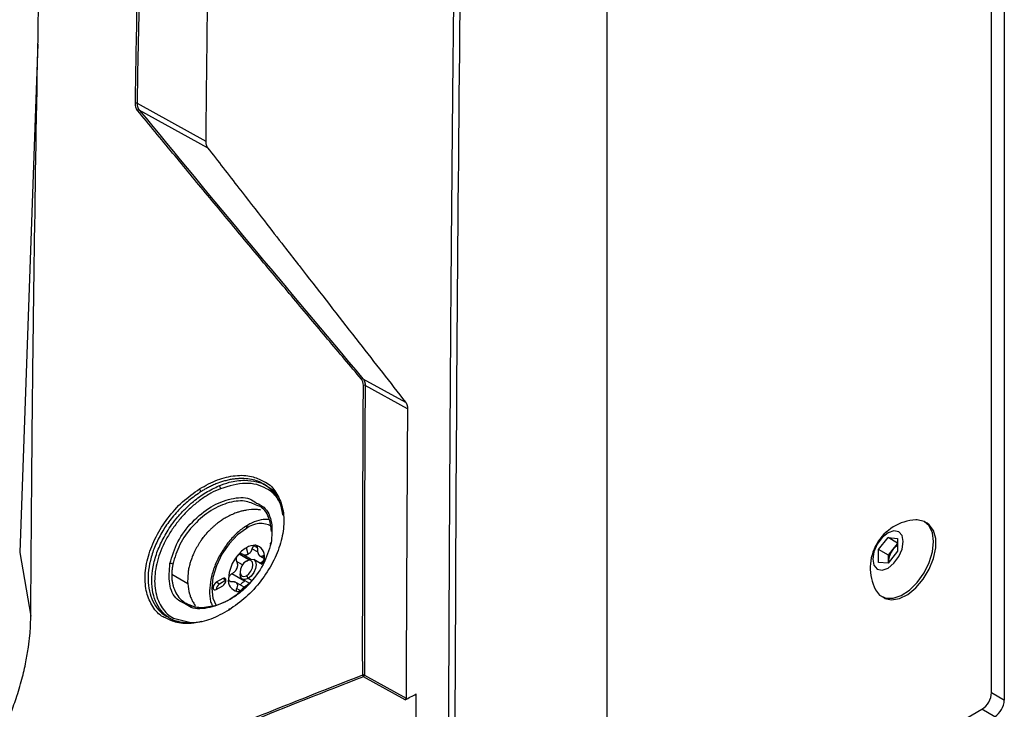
# Model space of a CAD drawing. Header units: millimetres. Extents: x 155400 to 158181, y 110534 to 115156.
# Tile 45 of 121: x 157811 to 157919, y 111513 to 111589. Entities that reach past the tile are written whole.
import ezdxf

# ---------------------------------------------------------------- set-up
doc = ezdxf.new("R2010")
doc.units = ezdxf.units.MM

msp = doc.modelspace()

# ---------------------------------------------------------------- linework, layer by layer
at = {"color": 7, "linetype": 'Continuous', "lineweight": 25}
for p, q in [((157917.79, 111514.86), (157917.79, 111843.68)), ((157919.21, 111514.05), (157919.21, 111842.87)), ((157875.45, 111493.33), (157875.45, 111799.54)), ((157823.63, 111579.8), (157831.19, 111575.63)), ((157831.4, 111574.89), (157823.86, 111579.05)), ((157848.52, 111549.45), (157853.21, 111546.86)), ((157853.43, 111546.13), (157848.76, 111548.7)), ((157910.71, 111533.52), (157910.44, 111533.68)), ((157905.33, 111530.63), (157906.39, 111531.95)), ((157906.39, 111531.95), (157907.45, 111531.85)), ((157907.45, 111531.33), (157906.39, 111531.95)), ((157907.45, 111531.85), (157907.45, 111530.44)), ((157835.86, 111530.1), (157835.68, 111530.83)), ((157836.96, 111530.33), (157836.29, 111530.72)), ((157836.91, 111530.8), (157836.49, 111531.04)), ((157905.33, 111529.21), (157905.33, 111530.63)), ((157906.43, 111529.99), (157905.33, 111530.63)), ((157906.43, 111529.99), (157906.96, 111530.65)), ((157906.96, 111530.65), (157907.45, 111531.26)), ((157810.69, 111530.31), (157811.91, 111523.29)), ((157835.94, 111529.51), (157834.89, 111530.12)), ((157836.14, 111529.58), (157835.22, 111530.1)), ((157837.41, 111528.99), (157836.48, 111529.53)), ((157837.11, 111529.94), (157837.62, 111529.65)), ((157837.65, 111529.79), (157837.46, 111529.9)), ((157907.45, 111530.44), (157906.39, 111529.12)), ((157906.43, 111529.28), (157906.43, 111529.99)), ((157835.25, 111528.94), (157834.59, 111529.32)), ((157835.68, 111529.36), (157835.86, 111529.47)), ((157837.44, 111529.03), (157837.35, 111529.24)), ((157906.39, 111529.12), (157905.33, 111529.21)), ((157906.43, 111529.28), (157906.44, 111529.17)), ((157906.43, 111529.17), (157906.43, 111529.28)), ((157829.21, 111526.84), (157827.45, 111527.86)), ((157833.06, 111527.45), (157832.36, 111527.04)), ((157833.42, 111527.24), (157833.06, 111527.45)), ((157835.47, 111527.13), (157834.06, 111527.94)), ((157834.97, 111528.14), (157834.97, 111527.94)), ((157835.23, 111527.36), (157836, 111526.92)), ((157835.68, 111527.73), (157835.86, 111527.43)), ((157836.22, 111527.22), (157835.86, 111527.43)), ((157832.71, 111526.83), (157832.36, 111527.04)), ((157832.36, 111526.22), (157833.06, 111526.63)), ((157833.42, 111527.24), (157832.71, 111526.83)), ((157835.43, 111526.48), (157834.4, 111527.07)), ((157835, 111526.1), (157834.59, 111526.34)), ((157905.69, 111525.45), (157905.96, 111525.29)), ((157827.65, 111523.05), (157829.83, 111522.51)), ((157833.49, 111523.83), (157833.86, 111524.02)), ((157853.16, 111514.06), (157848.58, 111516.62)), ((157848.68, 111516.8), (157853.27, 111514.25)), ((157917.79, 111514.86), (157919.21, 111514.05)), ((157875.54, 111489.25), (157916.73, 111513.03)), ((157918.15, 111512.21), (157916.73, 111513.03))]:
    msp.add_line(p, q, dxfattribs=at)
at = {"color": 7, "linetype": 'Continuous', "lineweight": 25, "flags": 128}
for points in [[(157812.69, 111586.3), (157812.47, 111580.25), (157811.58, 111555.28), (157810.69, 111530.31)], [(157911.42, 111531.5), (157911.3, 111532.48), (157910.94, 111533.24), (157910.36, 111533.72), (157909.61, 111533.9), (157909.44, 111533.9)], [(157835.68, 111532.96), (157834.69, 111532.24), (157833.77, 111531.27), (157832.97, 111530.11), (157832.37, 111528.84), (157831.99, 111527.56), (157831.85, 111526.34), (157831.99, 111525.27), (157832.35, 111524.45)], [(157905.96, 111525.29), (157906.04, 111525.25), (157906.79, 111525.07), (157907.65, 111525.22), (157908.56, 111525.67), (157909.46, 111526.4), (157910.27, 111527.36), (157910.94, 111528.46), (157911.41, 111529.64), (157911.66, 111530.8), (157911.66, 111531.86), (157911.41, 111532.73), (157910.94, 111533.36), (157910.71, 111533.52)], [(157908.07, 111531.5), (157907.94, 111532.17), (157907.58, 111532.59), (157907.03, 111532.69), (157906.39, 111532.47), (157905.75, 111531.95), (157905.2, 111531.22), (157904.84, 111530.38), (157904.71, 111529.56), (157904.84, 111528.89), (157905.2, 111528.47), (157905.75, 111528.37), (157906.39, 111528.59), (157907.03, 111529.11), (157907.58, 111529.85), (157907.94, 111530.68), (157908.07, 111531.5)], [(157838.4, 111531.35), (157838.36, 111531.34), (157838.33, 111531.33), (157838.31, 111531.31), (157838.3, 111531.28), (157838.3, 111531.26), (157838.32, 111531.23), (157838.34, 111531.2), (157838.34, 111531.2)], [(157905, 111526.2), (157905.46, 111525.61), (157906.13, 111525.28), (157906.94, 111525.26), (157907.84, 111525.56), (157908.75, 111526.16), (157909.61, 111527.01), (157910.36, 111528.05), (157910.94, 111529.2), (157911.3, 111530.38), (157911.42, 111531.5)], [(157835.86, 111529.47), (157836.19, 111529.58), (157836.48, 111529.53), (157836.67, 111529.31), (157836.74, 111528.96), (157836.67, 111528.53), (157836.48, 111528.08), (157836.19, 111527.7), (157835.86, 111527.43)], [(157837.63, 111529.26), (157837.64, 111529.38), (157837.66, 111529.69)], [(157835.68, 111529.36), (157835.41, 111529.15), (157835.18, 111528.84), (157835.03, 111528.48), (157834.97, 111528.14), (157835.03, 111527.86), (157835.18, 111527.68), (157835.41, 111527.64), (157835.68, 111527.73)], [(157835.68, 111527.73), (157835.95, 111527.95), (157836.18, 111528.26), (157836.33, 111528.61), (157836.39, 111528.96), (157836.33, 111529.24), (157836.18, 111529.41), (157835.95, 111529.46), (157835.68, 111529.36)], [(157833.06, 111526.63), (157833.2, 111526.74), (157833.31, 111526.89), (157833.39, 111527.07), (157833.42, 111527.24), (157833.39, 111527.38), (157833.31, 111527.47), (157833.2, 111527.49), (157833.06, 111527.45)], [(157835.86, 111527.43), (157835.52, 111527.31), (157835.23, 111527.36), (157835.04, 111527.58), (157834.97, 111527.94)], [(157832.36, 111527.04), (157832.22, 111526.93), (157832.11, 111526.77), (157832.03, 111526.6), (157832, 111526.43), (157832.03, 111526.28), (157832.11, 111526.2), (157832.22, 111526.17), (157832.36, 111526.22)], [(157834.69, 111526), (157834.92, 111526), (157834.97, 111526)], [(157833.84, 111524.03), (157833.83, 111524.04), (157833.8, 111524.05), (157833.78, 111524.06), (157833.76, 111524.05), (157833.75, 111524.04), (157833.74, 111524.02), (157833.74, 111523.99), (157833.75, 111523.96)]]:
    msp.add_lwpolyline(points, dxfattribs=at)
at = {"color": 7, "linetype": 'Continuous', "lineweight": 25}
for centre, radius, start, end in [((157823.52, 111579.59), 0.232, 62.4765, 111.8395), ((157823.8, 111578.91), 0.158, 68.8551, 139.8919), ((157848.47, 111549.31), 0.157, 69.9233, 139.202), ((157848.66, 111548.49), 0.234, 63.1849, 110.5829), ((157831.11, 111537.48), 0.626, 195.672, 227.9747), ((157832.36, 111537.32), 0.453, 1.0914, 47.0765), ((157909.75, 111528.59), 5.32, 93.3411, 206.6643), ((157837.24, 111530.94), 2.55, 61.3664, 127.6304), ((157836.08, 111533), 0.402, 125.6283, 185.6824), ((157837.56, 111527.71), 3.64, 121.1059, 142.0213), ((157836.6, 111529.38), 1.72, 87.6422, 122.3493), ((157836.44, 111529.89), 1.23, 350.7481, 79.4532), ((157908.73, 111529.18), 2.3, 140.2279, 177.3607), ((157908.52, 111529.43), 1.98, 122.767, 141.9377), ((157837.99, 111527.21), 4.3, 140.2279, 177.3607), ((157835.36, 111530.97), 1, 295.8812, 304.1134), ((157836.84, 111528.39), 1.98, 120.0087, 122.1204), ((157836.78, 111528.5), 1.85, 117.8038, 120.0094), ((157836.43, 111529.52), 0.818, 31.297, 38.9043), ((157837.45, 111530.24), 0.43, 207.8531, 222.3482), ((157827.33, 111528.61), 0.475, 59.3555, 99.3668), ((157837.67, 111527.37), 3.28, 157.2886, 160.3001), ((157833.01, 111529.18), 1.72, 335.9222, 341.6664), ((157834.91, 111527.21), 1.23, 170.7481, 259.4532), ((157833.1, 111526.2), 0.743, 121.6059, 178.3994), ((157835.28, 111527.37), 0.818, 211.297, 218.9043), ((157834.26, 111526.65), 0.43, 27.8531, 42.3482), ((157834.9, 111528.45), 1.91, 297.8394, 302.1552), ((157836.39, 111525.87), 1.07, 120.0373, 123.9881), ((157836.33, 111525.98), 0.943, 115.7507, 120.0426), ((157848.58, 111516.59), 0.236, 63.6241, 110.6244), ((157848.78, 111516.82), 0.283, 181.3473, 225.2889), ((157848.45, 111516.81), 0.234, 303.6372, 357.5211), ((157915.49, 111514.97), 2.31, 302.6055, 357.3945), ((157916.9, 111514.15), 2.31, 302.6055, 357.3945)]:
    msp.add_arc(centre, radius, start, end, dxfattribs=at)
for points, knots in [([(157857.96, 111502.08), (157857.97, 111505.02), (157857.98, 111510.92), (157858.01, 111519.78), (157858.05, 111528.66), (157858.1, 111537.56), (157858.15, 111546.48), (157858.21, 111555.41), (157858.28, 111564.36), (157858.36, 111573.32), (157858.44, 111582.29), (157858.54, 111591.27), (157858.64, 111600.25), (157858.75, 111609.23), (157858.86, 111618.22), (157858.99, 111627.2), (157859.12, 111636.18), (157859.26, 111645.15), (157859.45, 111656.83), (157859.71, 111671.17), (157860.04, 111688.13), (157860.4, 111704.98), (157860.79, 111721.74), (157861.2, 111738.44), (157861.64, 111755.1), (157862.11, 111771.73), (157862.61, 111788.34), (157862.96, 111799.4), (157863.14, 111804.93)], [0, 0, 0, 0, 0.028954, 0.057987, 0.087107, 0.116308, 0.145584, 0.174927, 0.204329, 0.233783, 0.26328, 0.292815, 0.322378, 0.351964, 0.381566, 0.411177, 0.440791, 0.470401, 0.5, 0.556428, 0.61247, 0.668205, 0.723711, 0.779065, 0.83433, 0.889549, 0.94476, 1, 1, 1, 1]), ([(157863.81, 111804.92), (157863, 111779.89), (157862.28, 111754.81), (157861.03, 111704.54), (157860.51, 111679.36), (157859.65, 111628.88), (157859.32, 111603.59), (157858.84, 111552.91), (157858.69, 111527.52), (157858.63, 111502.08)], [0, 0, 0, 0, 0.25, 0.25, 0.5, 0.5, 0.75, 0.75, 1, 1, 1, 1]), ([(157823.44, 111579.81), (157823.47, 111581.8), (157823.54, 111585.78), (157823.65, 111591.75), (157823.77, 111597.71), (157823.89, 111603.67), (157824.02, 111609.63), (157824.16, 111615.58), (157824.31, 111621.53), (157824.47, 111627.48), (157824.63, 111633.42), (157824.8, 111639.36), (157824.98, 111645.3), (157825.17, 111651.23), (157825.36, 111657.16), (157825.57, 111663.08), (157825.78, 111669), (157825.99, 111674.92), (157826.22, 111680.84), (157826.45, 111686.75), (157826.7, 111692.65), (157826.95, 111698.56), (157827.2, 111704.46), (157827.47, 111710.35), (157827.74, 111716.24), (157828.02, 111722.13), (157828.31, 111728.02), (157828.61, 111733.9), (157828.91, 111739.77), (157829.22, 111745.64), (157829.54, 111751.51), (157829.87, 111757.38), (157830.2, 111763.24), (157830.55, 111769.09), (157830.9, 111774.95), (157831.26, 111780.79), (157831.5, 111784.69), (157831.63, 111786.64)], [0, 0, 0, 0, 0.028486, 0.056978, 0.085475, 0.113977, 0.142485, 0.170997, 0.199515, 0.228038, 0.256566, 0.285099, 0.313637, 0.342181, 0.370729, 0.399282, 0.42784, 0.456403, 0.484971, 0.513544, 0.542122, 0.570705, 0.599292, 0.627884, 0.656481, 0.685082, 0.713688, 0.742299, 0.770914, 0.799534, 0.828159, 0.856788, 0.885422, 0.91406, 0.942702, 0.971349, 1, 1, 1, 1]), ([(157835.5, 111785.49), (157835.4, 111782.48), (157835.22, 111776.47), (157834.95, 111767.45), (157834.69, 111758.43), (157834.44, 111749.42), (157834.2, 111740.41), (157833.97, 111731.4), (157833.74, 111722.39), (157833.52, 111713.37), (157833.31, 111704.34), (157833.11, 111695.31), (157832.92, 111686.25), (157832.73, 111677.18), (157832.55, 111668.09), (157832.38, 111658.98), (157832.22, 111649.83), (157832.06, 111640.65), (157831.91, 111631.44), (157831.77, 111622.2), (157831.64, 111612.93), (157831.52, 111603.64), (157831.4, 111594.32), (157831.29, 111584.98), (157831.22, 111578.75), (157831.19, 111575.63)], [0, 0, 0, 0, 0.043264, 0.086472, 0.129632, 0.172753, 0.215844, 0.258915, 0.301974, 0.345032, 0.388102, 0.431201, 0.474348, 0.517559, 0.560853, 0.604246, 0.647757, 0.691402, 0.735176, 0.779072, 0.823077, 0.867183, 0.911379, 0.955655, 1, 1, 1, 1]), ([(157811.91, 111523.29), (157811.92, 111524.54), (157811.94, 111527.28), (157811.97, 111531.38), (157812, 111535.59), (157812.04, 111540.2), (157812.1, 111547.02), (157812.2, 111555.39), (157812.4, 111569.85), (157812.7, 111587.79), (157813.35, 111617.4), (157814.22, 111647.59), (157815.53, 111683.56), (157816.79, 111712.24), (157817.97, 111735.68), (157818.71, 111749.36), (157819.2, 111758.03), (157819.59, 111764.66), (157819.89, 111769.56), (157820.13, 111773.54), (157820.37, 111777.51), (157820.53, 111780.15), (157820.61, 111781.45)], [0, 0, 0, 0, 0.014307, 0.03125, 0.04689, 0.0625, 0.083973, 0.125, 0.158438, 0.25, 0.331399, 0.5, 0.59973, 0.749999, 0.835284, 0.875, 0.910911, 0.9375, 0.953126, 0.96875, 0.984552, 1, 1, 1, 1]), ([(157823.63, 111579.8), (157823.63, 111579.76), (157823.63, 111579.69), (157823.64, 111579.59), (157823.66, 111579.49), (157823.68, 111579.39), (157823.72, 111579.3), (157823.76, 111579.21), (157823.8, 111579.13), (157823.84, 111579.08), (157823.86, 111579.05)], [0, 0, 0, 0, 0.121919, 0.245248, 0.369741, 0.49513, 0.621138, 0.747479, 0.873863, 1, 1, 1, 1]), ([(157848.35, 111549.41), (157847.73, 111550.14), (157846.48, 111551.61), (157844.62, 111553.82), (157842.75, 111556.05), (157840.87, 111558.29), (157838.99, 111560.54), (157837.1, 111562.8), (157835.2, 111565.08), (157833.3, 111567.37), (157831.38, 111569.67), (157829.47, 111571.99), (157827.54, 111574.32), (157825.61, 111576.66), (157824.33, 111578.22), (157823.68, 111579.01)], [0, 0, 0, 0, 0.07351, 0.147589, 0.222236, 0.297452, 0.373237, 0.449591, 0.526514, 0.604006, 0.682067, 0.760696, 0.839895, 0.919663, 1, 1, 1, 1]), ([(157831.19, 111575.63), (157831.19, 111575.59), (157831.19, 111575.52), (157831.2, 111575.41), (157831.22, 111575.31), (157831.25, 111575.18), (157831.3, 111575.04), (157831.37, 111574.94), (157831.4, 111574.89)], [0, 0, 0, 0, 0.1248593, 0.249166, 0.3735127, 0.4984915, 0.749153, 1, 1, 1, 1]), ([(157831.4, 111574.89), (157832.55, 111573.41), (157834.63, 111570.72), (157837.45, 111567.1), (157839.62, 111564.3), (157841.16, 111562.32), (157843.91, 111558.79), (157847.85, 111553.73), (157851.51, 111549.04), (157853.21, 111546.86)], [0, 0, 0, 0, 0.159041, 0.28856, 0.388555, 0.459032, 0.5, 0.767134, 1, 1, 1, 1]), ([(157848.52, 111549.45), (157848.54, 111549.43), (157848.58, 111549.38), (157848.63, 111549.3), (157848.67, 111549.21), (157848.7, 111549.11), (157848.73, 111549.01), (157848.75, 111548.91), (157848.76, 111548.81), (157848.76, 111548.74), (157848.76, 111548.7)], [0, 0, 0, 0, 0.127749, 0.255296, 0.382337, 0.508575, 0.633724, 0.75751, 0.879679, 1, 1, 1, 1]), ([(157853.21, 111546.86), (157853.23, 111546.84), (157853.27, 111546.79), (157853.31, 111546.71), (157853.35, 111546.63), (157853.39, 111546.51), (157853.42, 111546.35), (157853.43, 111546.2), (157853.43, 111546.13)], [0, 0, 0, 0, 0.124863, 0.24917, 0.373516, 0.498492, 0.749154, 1, 1, 1, 1]), ([(157830.51, 111537.31), (157831.17, 111537.68), (157832.49, 111538.41), (157834.46, 111538.84), (157836.21, 111538.81), (157837.12, 111538.35), (157837.53, 111538.15)], [0, 0, 0, 0, 0.260989, 0.521523, 0.78141, 1, 1, 1, 1]), ([(157837.56, 111537.81), (157837.47, 111537.88), (157837.18, 111538.08), (157836.59, 111538.27), (157835.83, 111538.43), (157835.13, 111538.46), (157834.55, 111538.42), (157834.11, 111538.37), (157833.64, 111538.28), (157833.03, 111538.12), (157832.58, 111537.95), (157832.3, 111537.85)], [0, 0, 0, 0, 0.074186, 0.216723, 0.370986, 0.536988, 0.607843, 0.685229, 0.769144, 0.85539, 1, 1, 1, 1]), ([(157832.67, 111537.66), (157833.04, 111537.79), (157833.7, 111538.04), (157834.64, 111538.22), (157835.69, 111538.3), (157836.79, 111538.13), (157837.6, 111537.9), (157837.89, 111537.67), (157837.89, 111537.66)], [0, 0, 0, 0, 0.192042, 0.340664, 0.500011, 0.763451, 0.999414, 1, 1, 1, 1]), ([(157826.75, 111523.11), (157826.66, 111523.14), (157826.07, 111523.37), (157825.31, 111524.3), (157824.6, 111525.84), (157824.43, 111527.77), (157824.79, 111529.89), (157825.66, 111532.06), (157826.96, 111534.11), (157828.6, 111535.96), (157829.87, 111536.86), (157830.51, 111537.31)], [0, 0, 0, 0, 0.019792, 0.142077, 0.264595, 0.387234, 0.509794, 0.632129, 0.754551, 0.877178, 1, 1, 1, 1]), ([(157827.37, 111522.95), (157827.05, 111523.18), (157826.41, 111523.62), (157825.75, 111524.63), (157825.33, 111525.83), (157825.19, 111527.21), (157825.34, 111528.71), (157825.77, 111530.27), (157826.47, 111531.84), (157827.28, 111533.16), (157828.12, 111534.25), (157828.92, 111535.12), (157829.95, 111536.05), (157831.2, 111536.96), (157832.17, 111537.42), (157832.65, 111537.65)], [0, 0, 0, 0, 0.084186, 0.166003, 0.249659, 0.332593, 0.415315, 0.49927, 0.580921, 0.666118, 0.718408, 0.774082, 0.833147, 0.916269, 1, 1, 1, 1]), ([(157832.82, 111537.33), (157832.46, 111537.19), (157832.11, 111537.02), (157831.41, 111536.63), (157831.06, 111536.41), (157830.39, 111535.94), (157830.06, 111535.68), (157829.42, 111535.11), (157829.11, 111534.81), (157828.52, 111534.19), (157828.24, 111533.86), (157827.72, 111533.17), (157827.47, 111532.81), (157827.01, 111532.09), (157826.81, 111531.72), (157826.44, 111530.97), (157826.28, 111530.58), (157826, 111529.82), (157825.89, 111529.44), (157825.71, 111528.69), (157825.64, 111528.31), (157825.53, 111527.21), (157825.56, 111526.52), (157825.83, 111525.25), (157826.07, 111524.69), (157826.56, 111523.96), (157826.75, 111523.74), (157827.17, 111523.36), (157827.4, 111523.19), (157827.65, 111523.05)], [0, 0, 0, 0, 0.0625, 0.0625, 0.125, 0.125, 0.1875, 0.1875, 0.25, 0.25, 0.3125, 0.3125, 0.375, 0.375, 0.4375, 0.4375, 0.5, 0.5, 0.5625, 0.5625, 0.625, 0.625, 0.75, 0.75, 0.875, 0.875, 0.9375, 0.9375, 1, 1, 1, 1]), ([(157832.3, 111537.85), (157832.22, 111537.81), (157832.06, 111537.74), (157831.82, 111537.64), (157831.6, 111537.53), (157831.39, 111537.42), (157831.2, 111537.32), (157831.02, 111537.21), (157830.85, 111537.12), (157830.74, 111537.05), (157830.69, 111537.02)], [0, 0, 0, 0, 0.153006, 0.29801, 0.435013, 0.564014, 0.685013, 0.798011, 0.903006, 1, 1, 1, 1]), ([(157839.64, 111535.17), (157839.46, 111535.57), (157839.08, 111536.48), (157837.76, 111537.56), (157835.64, 111538.17), (157833.76, 111537.61), (157832.82, 111537.33)], [0, 0, 0, 0, 0.16744, 0.375852, 0.687855, 1, 1, 1, 1]), ([(157837.53, 111538.15), (157837.61, 111538.12), (157838.22, 111537.88), (157838.99, 111536.95), (157839.71, 111535.39), (157839.88, 111533.46), (157839.52, 111531.35), (157838.64, 111529.18), (157837.32, 111527.14), (157835.66, 111525.31), (157834.39, 111524.41), (157833.75, 111523.96)], [0, 0, 0, 0, 0.019499, 0.142141, 0.264793, 0.387261, 0.509629, 0.632198, 0.754908, 0.87758, 1, 1, 1, 1]), ([(157839.7, 111534.42), (157839.64, 111534.8), (157839.49, 111535.6), (157838.97, 111536.59), (157838.33, 111537.37), (157837.79, 111537.68), (157837.56, 111537.81)], [0, 0, 0, 0, 0.25328, 0.533935, 0.803761, 1, 1, 1, 1]), ([(157837.89, 111537.66), (157838.23, 111537.45), (157838.71, 111537.14), (157839.02, 111536.65), (157839.1, 111536.52)], [0, 0, 0, 0, 0.719443, 1, 1, 1, 1]), ([(157830.69, 111537.02), (157830.23, 111536.7), (157829.36, 111536.1), (157828.15, 111534.95), (157827.11, 111533.71), (157826.21, 111532.32), (157825.52, 111530.88), (157824.89, 111528.93), (157824.75, 111527.05), (157825.1, 111525.44), (157825.61, 111524.41), (157826.25, 111523.64), (157826.78, 111523.33), (157827, 111523.2)], [0, 0, 0, 0, 0.091248, 0.171397, 0.259583, 0.342681, 0.429577, 0.514028, 0.684658, 0.769712, 0.855933, 0.93989, 1, 1, 1, 1]), ([(157827.25, 111529.08), (157827.49, 111529.89), (157827.97, 111531.5), (157829.65, 111533.75), (157831.75, 111535.46), (157833.99, 111536.33), (157835.81, 111536.44), (157836.55, 111535.92), (157836.79, 111535.75)], [0, 0, 0, 0, 0.182244, 0.364482, 0.546752, 0.72894, 0.911063, 1, 1, 1, 1]), ([(157836.86, 111535.48), (157836.42, 111535.68), (157835.46, 111536.12), (157833.54, 111535.84), (157831.51, 111534.87), (157829.67, 111533.24), (157828.21, 111531.19), (157827.78, 111529.74), (157827.57, 111529.02)], [0, 0, 0, 0, 0.148403, 0.318834, 0.489248, 0.659538, 0.829741, 1, 1, 1, 1]), ([(157835.67, 111534.96), (157835.6, 111534.95), (157835.47, 111534.93), (157835.28, 111534.88), (157835.09, 111534.84), (157834.91, 111534.79), (157834.73, 111534.73), (157834.62, 111534.69), (157834.56, 111534.67)], [0, 0, 0, 0, 0.1809, 0.356109, 0.525625, 0.689446, 0.847572, 1, 1, 1, 1]), ([(157836.79, 111535.75), (157837.07, 111535.61), (157837.91, 111535.21), (157838.6, 111533.65), (157838.47, 111532.12), (157838.4, 111531.35)], [0, 0, 0, 0, 0.203136, 0.60031, 1, 1, 1, 1]), ([(157838.44, 111532.62), (157838.37, 111533.15), (157838.22, 111534.3), (157837.54, 111535.26), (157836.93, 111535.46), (157836.86, 111535.48)], [0, 0, 0, 0, 0.427827, 0.934623, 1, 1, 1, 1]), ([(157833.45, 111534.16), (157833.38, 111534.12), (157833.23, 111534.04), (157833.02, 111533.9), (157832.81, 111533.76), (157832.6, 111533.61), (157832.47, 111533.51), (157832.41, 111533.46)], [0, 0, 0, 0, 0.206232, 0.409344, 0.609338, 0.806222, 1, 1, 1, 1]), ([(157838.19, 111533.94), (157837.89, 111533.94), (157837.27, 111533.94), (157836.47, 111533.67), (157835.99, 111533.41), (157835.84, 111533.33)], [0, 0, 0, 0, 0.387682, 0.80795, 1, 1, 1, 1]), ([(157832.41, 111533.46), (157832.37, 111533.43), (157832.29, 111533.36), (157832.12, 111533.22), (157831.92, 111533.03), (157831.71, 111532.84), (157831.55, 111532.68), (157831.48, 111532.6), (157831.44, 111532.57)], [0, 0, 0, 0, 0.108986, 0.249525, 0.500384, 0.750905, 0.890768, 1, 1, 1, 1]), ([(157835.84, 111533.33), (157835.66, 111533.22), (157835.13, 111532.89), (157834.3, 111532.15), (157833.41, 111531.1), (157832.66, 111529.91), (157832.09, 111528.63), (157831.72, 111527.33), (157831.59, 111526.07), (157831.65, 111525.08), (157831.84, 111524.59), (157831.91, 111524.44)], [0, 0, 0, 0, 0.066738, 0.191444, 0.315796, 0.439836, 0.563972, 0.688618, 0.81432, 0.941524, 1, 1, 1, 1]), ([(157831.44, 111532.57), (157831.41, 111532.54), (157831.34, 111532.46), (157831.19, 111532.29), (157831.01, 111532.07), (157830.84, 111531.85), (157830.71, 111531.67), (157830.65, 111531.58), (157830.62, 111531.54)], [0, 0, 0, 0, 0.104383, 0.250014, 0.499876, 0.749853, 0.895978, 1, 1, 1, 1]), ([(157838.4, 111531.35), (157838.16, 111530.55), (157837.67, 111528.94), (157835.97, 111526.7), (157833.87, 111525), (157831.62, 111524.12), (157829.81, 111524.01), (157829.08, 111524.53), (157828.84, 111524.7)], [0, 0, 0, 0, 0.182307, 0.364469, 0.546601, 0.728752, 0.910962, 1, 1, 1, 1]), ([(157830.62, 111531.54), (157830.56, 111531.45), (157830.5, 111531.36), (157830.38, 111531.17), (157830.32, 111531.08), (157830.27, 111530.98)], [0, 0, 0, 0, 0.5, 0.5, 1, 1, 1, 1]), ([(157836.29, 111530.72), (157836.28, 111530.69), (157836.26, 111530.62), (157836.22, 111530.54), (157836.19, 111530.46), (157836.13, 111530.36), (157836.04, 111530.24), (157835.96, 111530.17), (157835.92, 111530.14)], [0, 0, 0, 0, 0.136832, 0.265737, 0.386769, 0.49999, 0.757495, 1, 1, 1, 1]), ([(157836.49, 111531.04), (157836.48, 111531.03), (157836.45, 111531.01), (157836.42, 111530.97), (157836.38, 111530.92), (157836.35, 111530.86), (157836.32, 111530.79), (157836.3, 111530.75), (157836.29, 111530.72)], [0, 0, 0, 0, 0.151718, 0.309271, 0.472775, 0.642337, 0.818051, 1, 1, 1, 1]), ([(157836.67, 111531.1), (157836.65, 111531.1), (157836.63, 111531.1), (157836.58, 111531.09), (157836.54, 111531.07), (157836.51, 111531.05), (157836.49, 111531.04)], [0, 0, 0, 0, 0.246914, 0.495698, 0.746635, 1, 1, 1, 1]), ([(157836.92, 111530.66), (157836.92, 111530.69), (157836.92, 111530.74), (157836.91, 111530.81), (157836.89, 111530.87), (157836.88, 111530.92), (157836.85, 111530.98), (157836.8, 111531.04), (157836.74, 111531.09), (157836.69, 111531.09), (157836.67, 111531.1)], [0, 0, 0, 0, 0.108101, 0.212121, 0.312109, 0.408115, 0.500199, 0.669962, 0.836392, 1, 1, 1, 1]), ([(157837.07, 111530.04), (157837.06, 111530.05), (157837.04, 111530.09), (157837.01, 111530.16), (157836.99, 111530.23), (157836.96, 111530.33), (157836.93, 111530.48), (157836.93, 111530.6), (157836.92, 111530.66)], [0, 0, 0, 0, 0.118955, 0.241753, 0.368585, 0.499622, 0.734116, 1, 1, 1, 1]), ([(157829.96, 111530.4), (157829.92, 111530.33), (157829.85, 111530.17), (157829.75, 111529.93), (157829.65, 111529.69), (157829.57, 111529.45), (157829.52, 111529.29), (157829.49, 111529.21)], [0, 0, 0, 0, 0.200185, 0.400262, 0.600247, 0.800154, 1, 1, 1, 1]), ([(157834.69, 111529.96), (157834.68, 111529.94), (157834.65, 111529.9), (157834.61, 111529.84), (157834.58, 111529.78), (157834.56, 111529.71), (157834.55, 111529.63), (157834.54, 111529.53), (157834.55, 111529.42), (157834.58, 111529.35), (157834.59, 111529.32)], [0, 0, 0, 0, 0.097875, 0.196697, 0.29658, 0.397634, 0.499966, 0.655549, 0.822147, 1, 1, 1, 1]), ([(157834.89, 111530.12), (157834.87, 111530.11), (157834.84, 111530.09), (157834.78, 111530.05), (157834.73, 111530.01), (157834.7, 111529.97), (157834.69, 111529.96)], [0, 0, 0, 0, 0.253365, 0.504302, 0.753086, 1, 1, 1, 1]), ([(157835.22, 111530.1), (157835.21, 111530.11), (157835.17, 111530.13), (157835.11, 111530.15), (157835.06, 111530.15), (157835, 111530.15), (157834.94, 111530.14), (157834.91, 111530.12), (157834.89, 111530.12)], [0, 0, 0, 0, 0.181949, 0.357663, 0.527225, 0.690729, 0.848282, 1, 1, 1, 1]), ([(157835.79, 111530.07), (157835.77, 111530.06), (157835.73, 111530.04), (157835.65, 111530.02), (157835.58, 111530.01), (157835.48, 111530.01), (157835.36, 111530.04), (157835.27, 111530.08), (157835.22, 111530.1)], [0, 0, 0, 0, 0.118955, 0.241753, 0.368585, 0.499622, 0.734116, 1, 1, 1, 1]), ([(157837.46, 111529.9), (157837.44, 111529.89), (157837.41, 111529.88), (157837.37, 111529.86), (157837.32, 111529.85), (157837.27, 111529.86), (157837.2, 111529.88), (157837.15, 111529.92), (157837.13, 111529.95)], [0, 0, 0, 0, 0.1368319, 0.2657372, 0.3867688, 0.4999905, 0.7574953, 1, 1, 1, 1]), ([(157837.35, 111529.24), (157837.4, 111529.27), (157837.5, 111529.34), (157837.6, 111529.48), (157837.62, 111529.59), (157837.63, 111529.64)], [0, 0, 0, 0, 0.365236, 0.758862, 1, 1, 1, 1]), ([(157837.66, 111529.69), (157837.66, 111529.71), (157837.66, 111529.75), (157837.65, 111529.8), (157837.64, 111529.84), (157837.62, 111529.87), (157837.6, 111529.91), (157837.56, 111529.93), (157837.51, 111529.93), (157837.48, 111529.91), (157837.46, 111529.9)], [0, 0, 0, 0, 0.0978751, 0.1966971, 0.2965799, 0.3976338, 0.4999656, 0.655549, 0.8221467, 1, 1, 1, 1]), ([(157837.46, 111529.06), (157837.47, 111529.08), (157837.49, 111529.12), (157837.52, 111529.18), (157837.55, 111529.24), (157837.58, 111529.3), (157837.61, 111529.38), (157837.63, 111529.48), (157837.66, 111529.59), (157837.66, 111529.66), (157837.66, 111529.69)], [0, 0, 0, 0, 0.108101, 0.212121, 0.312109, 0.408115, 0.500199, 0.669962, 0.836392, 1, 1, 1, 1]), ([(157828.84, 111524.7), (157828.56, 111524.83), (157827.73, 111525.23), (157827.05, 111526.79), (157827.18, 111528.32), (157827.25, 111529.08)], [0, 0, 0, 0, 0.203656, 0.601876, 1, 1, 1, 1]), ([(157827.57, 111529.02), (157827.56, 111528.95), (157827.53, 111528.82), (157827.5, 111528.62), (157827.48, 111528.43), (157827.46, 111528.24), (157827.45, 111528.05), (157827.45, 111527.92), (157827.45, 111527.86)], [0, 0, 0, 0, 0.1676565, 0.3351695, 0.5023523, 0.6690098, 0.8349529, 1, 1, 1, 1]), ([(157829.49, 111529.21), (157829.47, 111529.13), (157829.42, 111528.97), (157829.36, 111528.73), (157829.31, 111528.49), (157829.27, 111528.25), (157829.25, 111528.09), (157829.24, 111528.01)], [0, 0, 0, 0, 0.199073, 0.398594, 0.59858, 0.799043, 1, 1, 1, 1]), ([(157834.58, 111528.48), (157834.57, 111528.45), (157834.54, 111528.4), (157834.49, 111528.32), (157834.43, 111528.24), (157834.34, 111528.15), (157834.22, 111528.04), (157834.11, 111527.98), (157834.06, 111527.94)], [0, 0, 0, 0, 0.118955, 0.241753, 0.368585, 0.499622, 0.734116, 1, 1, 1, 1]), ([(157834.59, 111529.32), (157834.6, 111529.29), (157834.63, 111529.24), (157834.65, 111529.16), (157834.67, 111529.07), (157834.69, 111528.96), (157834.69, 111528.82), (157834.66, 111528.7), (157834.64, 111528.64)], [0, 0, 0, 0, 0.136832, 0.265737, 0.386769, 0.49999, 0.757495, 1, 1, 1, 1]), ([(157837.1, 111529.17), (157837.13, 111529.17), (157837.22, 111529.17), (157837.3, 111529.21), (157837.35, 111529.24)], [0, 0, 0, 0, 0.332965, 1, 1, 1, 1]), ([(157827.45, 111527.86), (157827.45, 111527.79), (157827.45, 111527.66), (157827.46, 111527.47), (157827.47, 111527.27), (157827.5, 111527.09), (157827.53, 111526.9), (157827.57, 111526.72), (157827.62, 111526.55), (157827.67, 111526.38), (157827.74, 111526.21), (157827.89, 111525.85), (157828.22, 111525.32), (157828.83, 111524.78), (157829.57, 111524.4), (157830.42, 111524.23), (157831.36, 111524.25), (157832.35, 111524.46), (157833.37, 111524.86), (157834.19, 111525.33), (157834.84, 111525.79), (157835.26, 111526.13), (157835.63, 111526.47), (157835.92, 111526.75), (157836.1, 111526.94), (157836.18, 111527.04)], [0, 0, 0, 0, 0.016613, 0.033277, 0.049972, 0.066673, 0.083359, 0.100013, 0.116663, 0.133333, 0.150047, 0.166828, 0.249199, 0.333417, 0.41533, 0.500021, 0.580256, 0.666625, 0.749924, 0.833221, 0.871861, 0.916867, 0.946929, 0.97468, 1, 1, 1, 1]), ([(157834.06, 111527.94), (157834.04, 111527.93), (157833.99, 111527.9), (157833.94, 111527.86), (157833.88, 111527.81), (157833.84, 111527.76), (157833.79, 111527.69), (157833.74, 111527.61), (157833.71, 111527.5), (157833.7, 111527.44), (157833.7, 111527.4)], [0, 0, 0, 0, 0.108101, 0.212121, 0.312109, 0.408115, 0.500199, 0.669962, 0.836392, 1, 1, 1, 1]), ([(157833.7, 111527.4), (157833.7, 111527.39), (157833.7, 111527.35), (157833.71, 111527.3), (157833.73, 111527.25), (157833.76, 111527.21), (157833.81, 111527.16), (157833.87, 111527.13), (157833.95, 111527.1), (157834.02, 111527.1), (157834.06, 111527.1)], [0, 0, 0, 0, 0.0978751, 0.1966971, 0.2965799, 0.3976338, 0.4999656, 0.655549, 0.8221467, 1, 1, 1, 1]), ([(157834.06, 111527.1), (157834.09, 111527.1), (157834.14, 111527.11), (157834.22, 111527.1), (157834.3, 111527.09), (157834.39, 111527.07), (157834.49, 111527.03), (157834.55, 111526.97), (157834.58, 111526.94)], [0, 0, 0, 0, 0.1368319, 0.2657372, 0.3867688, 0.4999905, 0.7574953, 1, 1, 1, 1]), ([(157834.59, 111526.34), (157834.58, 111526.32), (157834.57, 111526.28), (157834.55, 111526.23), (157834.54, 111526.18), (157834.54, 111526.14), (157834.55, 111526.09), (157834.57, 111526.05), (157834.62, 111526.01), (157834.67, 111526), (157834.69, 111526)], [0, 0, 0, 0, 0.108101, 0.212121, 0.312109, 0.408115, 0.500199, 0.669962, 0.836392, 1, 1, 1, 1]), ([(157834.64, 111526.86), (157834.65, 111526.84), (157834.67, 111526.8), (157834.68, 111526.75), (157834.69, 111526.68), (157834.68, 111526.6), (157834.66, 111526.49), (157834.61, 111526.39), (157834.59, 111526.34)], [0, 0, 0, 0, 0.118955, 0.241753, 0.368585, 0.499622, 0.734116, 1, 1, 1, 1]), ([(157834.69, 111526), (157834.7, 111526), (157834.73, 111525.99), (157834.78, 111526), (157834.84, 111526.02), (157834.89, 111526.04), (157834.96, 111526.07), (157835.04, 111526.12), (157835.14, 111526.2), (157835.19, 111526.25), (157835.22, 111526.28)], [0, 0, 0, 0, 0.097875, 0.196697, 0.29658, 0.397634, 0.499966, 0.655549, 0.822147, 1, 1, 1, 1]), ([(157835.06, 111526.69), (157835.06, 111526.72), (157835.07, 111526.8), (157835.16, 111526.93), (157835.3, 111527.05), (157835.41, 111527.1), (157835.47, 111527.13)], [0, 0, 0, 0, 0.15804, 0.442683, 0.703837, 1, 1, 1, 1]), ([(157835.22, 111526.28), (157835.25, 111526.31), (157835.29, 111526.36), (157835.37, 111526.43), (157835.43, 111526.49), (157835.53, 111526.57), (157835.65, 111526.66), (157835.75, 111526.72), (157835.79, 111526.75)], [0, 0, 0, 0, 0.1368319, 0.2657372, 0.3867688, 0.4999905, 0.7574953, 1, 1, 1, 1]), ([(157829.4, 111525.76), (157829.42, 111525.7), (157829.46, 111525.57), (157829.53, 111525.38), (157829.61, 111525.19), (157829.7, 111525), (157829.77, 111524.88), (157829.8, 111524.82)], [0, 0, 0, 0, 0.19549, 0.393228, 0.593221, 0.795476, 1, 1, 1, 1]), ([(157828.85, 111524.8), (157829.36, 111524.55), (157830.31, 111524.08), (157831.58, 111524.34), (157832.18, 111524.47)], [0, 0, 0, 0, 0.5248493, 1, 1, 1, 1]), ([(157808.17, 111509.16), (157808.28, 111509.4), (157808.58, 111510.01), (157809.09, 111511.09), (157809.7, 111512.53), (157810.35, 111514.33), (157810.95, 111516.29), (157811.38, 111518.18), (157811.65, 111519.78), (157811.81, 111521.07), (157811.88, 111522.06), (157811.9, 111522.77), (157811.91, 111523.15), (157811.91, 111523.29)], [0, 0, 0, 0, 0.051477, 0.127249, 0.227396, 0.352006, 0.501026, 0.635038, 0.748754, 0.842093, 0.91505, 0.967694, 1, 1, 1, 1]), ([(157833.75, 111523.96), (157833.09, 111523.59), (157831.76, 111522.86), (157829.79, 111522.43), (157828.05, 111522.45), (157827.15, 111522.9), (157826.75, 111523.11)], [0, 0, 0, 0, 0.261504, 0.522029, 0.782269, 1, 1, 1, 1]), ([(157827, 111523.2), (157827.1, 111523.14), (157827.38, 111522.94), (157827.97, 111522.75), (157828.73, 111522.59), (157829.65, 111522.55), (157830.34, 111522.66), (157830.72, 111522.72)], [0, 0, 0, 0, 0.099194, 0.296775, 0.5055, 0.725397, 1, 1, 1, 1]), ([(157828.31, 111522.57), (157827.98, 111522.66), (157827.63, 111522.74), (157827.38, 111522.95), (157827.37, 111522.95)], [0, 0, 0, 0, 0.991672, 1, 1, 1, 1]), ([(157853.27, 111514.25), (157853.27, 111514.23), (157853.27, 111514.21), (157853.26, 111514.18), (157853.24, 111514.14), (157853.22, 111514.12), (157853.2, 111514.1), (157853.18, 111514.08), (157853.17, 111514.07), (157853.16, 111514.06)], [0, 0, 0, 0, 0.168518, 0.331044, 0.499479, 0.623076, 0.749375, 0.874059, 1, 1, 1, 1])]:
    msp.add_open_spline(points, degree=3, knots=knots, dxfattribs=at)
for points in [[(157831.82, 111786.66), (157827.51, 111718.68), (157824.78, 111649.7), (157823.63, 111579.8)], [(157823.68, 111579.01), (157823.52, 111579.21), (157823.43, 111579.49), (157823.44, 111579.81)], [(157823.86, 111579.05), (157831.87, 111569.29), (157840.09, 111559.43), (157848.52, 111549.45)], [(157848.57, 111548.71), (157848.58, 111548.99), (157848.5, 111549.23), (157848.35, 111549.41)], [(157848.49, 111516.81), (157848.48, 111527.47), (157848.51, 111538.1), (157848.57, 111548.71)], [(157848.76, 111548.7), (157848.7, 111538.09), (157848.67, 111527.46), (157848.68, 111516.8)], [(157853.43, 111546.13), (157853.36, 111535.51), (157853.31, 111524.88), (157853.27, 111514.25)], [(157832.65, 111537.65), (157832.66, 111537.65), (157832.66, 111537.65), (157832.67, 111537.66)], [(157836.76, 111535.03), (157836.41, 111535.04), (157836.04, 111535.02), (157835.67, 111534.96)], [(157837.28, 111534.97), (157837.11, 111535), (157836.93, 111535.02), (157836.76, 111535.03)], [(157834, 111534.44), (157833.82, 111534.36), (157833.64, 111534.27), (157833.45, 111534.16)], [(157834.56, 111534.67), (157834.37, 111534.6), (157834.18, 111534.53), (157834, 111534.44)], [(157830.62, 111531.54), (157830.87, 111531.91), (157831.15, 111532.25), (157831.44, 111532.57)], [(157830.27, 111530.98), (157830.15, 111530.79), (157830.05, 111530.6), (157829.96, 111530.4)], [(157829.24, 111528.01), (157829.2, 111527.6), (157829.19, 111527.21), (157829.21, 111526.84)], [(157829.21, 111526.84), (157829.24, 111526.46), (157829.31, 111526.1), (157829.4, 111525.76)], [(157829.8, 111524.82), (157829.89, 111524.68), (157829.98, 111524.54), (157830.08, 111524.41)], [(157823.15, 111506.55), (157831.51, 111510.08), (157839.96, 111513.5), (157848.49, 111516.81)], [(157848.58, 111516.62), (157840.04, 111513.3), (157831.61, 111509.89), (157823.3, 111506.38)], [(157853.16, 111514.06), (157853.57, 111514.28), (157853.98, 111514.5), (157854.4, 111514.72)], [(157854.36, 111500.16), (157854.37, 111505.02), (157854.38, 111509.87), (157854.4, 111514.72)]]:
    msp.add_open_spline(points, degree=3, dxfattribs=at)

doc.saveas('drawing.dxf')
